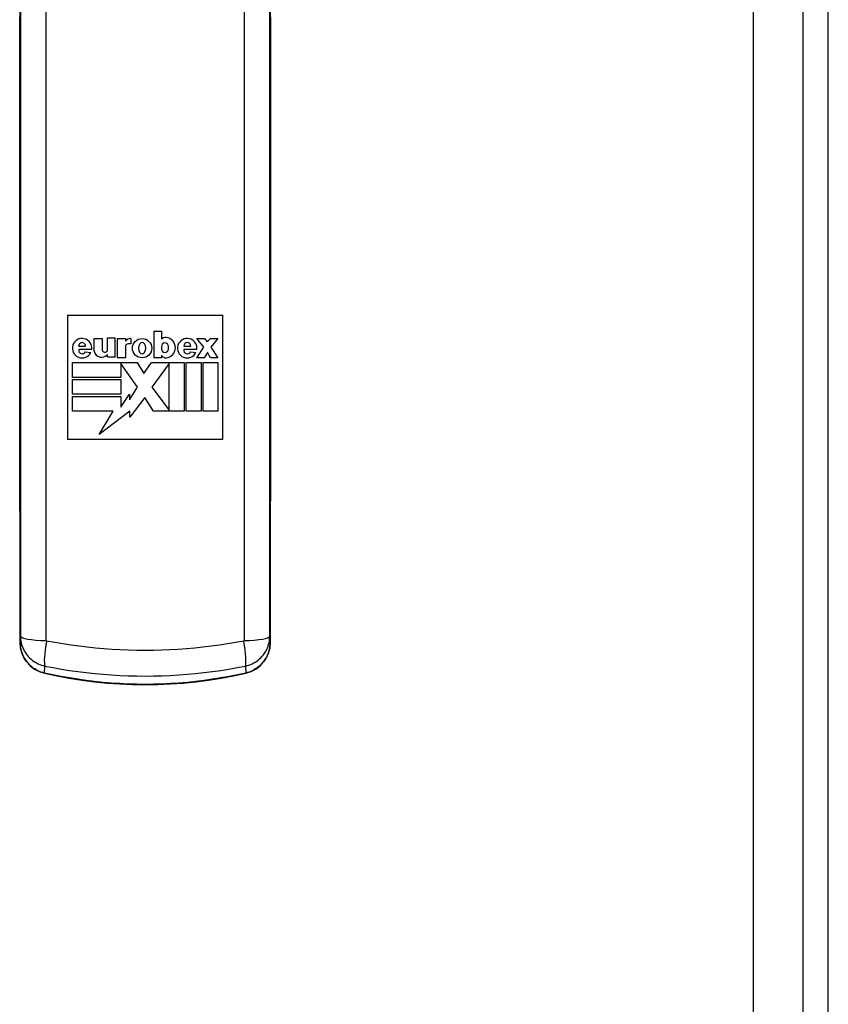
# Model space of a CAD drawing. Header units: inches. Extents: x 26 to 247, y 18 to 162.
# Tile 17 of 30: x 152.47 to 155.07, y 86 to 89.16. Entities that reach past the tile are written whole.
import ezdxf

# ---------------------------------------------------------------- set-up
doc = ezdxf.new("R2010")
doc.units = ezdxf.units.IN
doc.header["$MEASUREMENT"] = 0
doc.layers.add('Visible Edges(ANSI)', color=7, linetype='Continuous', lineweight=25)
doc.layers.add('Visible Tangent Edges(ANSI)', color=7, linetype='Continuous', lineweight=25)

msp = doc.modelspace()

# ---------------------------------------------------------------- linework, layer by layer
at = {"layer": 'Visible Edges(ANSI)'}
for p, q in [((155.0687, 67.1109), (155.0687, 114.9129)), ((154.9883, 67.2714), (154.9883, 114.7524)), ((152.6233, 88.2124), (152.6233, 87.8124)), ((152.6233, 88.2124), (153.1233, 88.2124)), ((153.1233, 87.8124), (153.1233, 88.2124)), ((152.9018, 88.1607), (152.9257, 88.1607)), ((152.9018, 88.0756), (152.9018, 88.1607)), ((152.9257, 88.1607), (152.9257, 88.135)), ((152.7091, 88.1373), (152.7348, 88.1373)), ((152.7091, 88.0966), (152.7091, 88.1373)), ((152.7348, 88.1373), (152.7348, 88.1022)), ((152.7521, 88.1392), (152.776, 88.1392)), ((152.7521, 88.1041), (152.7521, 88.1392)), ((152.776, 88.1392), (152.776, 88.077)), ((152.7849, 88.0751), (152.7849, 88.1373)), ((152.7849, 88.1373), (152.8097, 88.1373)), ((152.8097, 88.1373), (152.8097, 88.1289)), ((152.8275, 88.1373), (152.8275, 88.12)), ((153.0399, 88.1378), (153.0637, 88.1378)), ((153.0623, 88.1092), (153.0399, 88.1378)), ((153.0637, 88.1378), (153.0731, 88.1266)), ((153.0731, 88.1266), (153.0834, 88.1378)), ((153.0834, 88.1378), (153.1072, 88.1378)), ((153.1072, 88.1378), (153.0848, 88.1092)), ((152.6595, 88.113), (152.6819, 88.113)), ((152.7017, 88.1018), (152.6597, 88.1018)), ((152.681, 88.0952), (152.6988, 88.0925)), ((152.8097, 88.1111), (152.8097, 88.0751)), ((152.8275, 88.12), (152.8186, 88.12)), ((152.9257, 88.1121), (152.9257, 88.1036)), ((152.9482, 88.1036), (152.9482, 88.1121)), ((152.9973, 88.113), (153.0198, 88.113)), ((153.0395, 88.1018), (152.9975, 88.1018)), ((153.0188, 88.0952), (153.0366, 88.0925)), ((153.0389, 88.0756), (153.0623, 88.1092)), ((153.0848, 88.1092), (153.1072, 88.0756)), ((152.7521, 88.077), (152.7521, 88.0864)), ((152.776, 88.077), (152.7521, 88.077)), ((152.8097, 88.0751), (152.7849, 88.0751)), ((152.9257, 88.0756), (152.9018, 88.0756)), ((152.9257, 88.084), (152.9257, 88.0756)), ((153.0628, 88.0756), (153.0389, 88.0756)), ((153.074, 88.0924), (153.0628, 88.0756)), ((153.0834, 88.0756), (153.074, 88.0924)), ((153.1072, 88.0756), (153.0834, 88.0756)), ((152.6394, 88.0601), (152.8476, 88.0601)), ((152.6394, 88.0124), (152.6394, 88.0601)), ((152.7956, 88.0568), (152.7956, 88.0124)), ((152.849, 87.9806), (152.7956, 88.0568)), ((152.8476, 88.0601), (152.8696, 88.0255)), ((152.8696, 88.0255), (152.8934, 88.0601)), ((152.8934, 88.0601), (152.9987, 88.0601)), ((152.951, 88.0573), (152.8948, 87.9806)), ((152.951, 87.9067), (152.951, 88.0573)), ((152.9987, 88.0601), (152.9987, 87.9038)), ((153.0052, 88.0601), (153.053, 88.0601)), ((153.0052, 87.9038), (153.0052, 88.0601)), ((153.053, 88.0601), (153.053, 87.9038)), ((153.0595, 88.0601), (153.1072, 88.0601)), ((153.0595, 87.9038), (153.0595, 88.0601)), ((153.1072, 88.0601), (153.1072, 87.9038)), ((152.7956, 88.0124), (152.6394, 88.0124)), ((152.6394, 88.0058), (152.7956, 88.0058)), ((152.6394, 87.9581), (152.6394, 88.0058)), ((152.7956, 88.0058), (152.7956, 87.9581)), ((152.8228, 87.9399), (152.849, 87.9806)), ((152.8948, 87.9806), (152.951, 87.9067)), ((152.7956, 87.9581), (152.6394, 87.9581)), ((152.6394, 87.9516), (152.7956, 87.9516)), ((152.6394, 87.9038), (152.6394, 87.9516)), ((152.7956, 87.9169), (152.8228, 87.9591)), ((152.7956, 87.9516), (152.7956, 87.9169)), ((152.8228, 87.9591), (152.8228, 87.9399)), ((152.8724, 87.948), (152.8242, 87.8844)), ((152.9004, 87.9038), (152.8724, 87.948)), ((152.7708, 87.9038), (152.6394, 87.9038)), ((152.8242, 87.9041), (152.7259, 87.829)), ((152.7259, 87.829), (152.7708, 87.9038)), ((152.8242, 87.8844), (152.8242, 87.9041)), ((152.9987, 87.9038), (152.9004, 87.9038)), ((153.053, 87.9038), (153.0052, 87.9038)), ((153.1072, 87.9038), (153.0595, 87.9038)), ((153.1233, 87.8124), (152.6233, 87.8124))]:
    msp.add_line(p, q, dxfattribs=at)
at = {"layer": 'Visible Edges(ANSI)', "flags": 128}
for points in [[(152.4704, 89.1911), (152.4704, 89.1617), (152.4705, 89.1321), (152.4705, 89.1023), (152.4705, 89.0725), (152.4705, 89.0425), (152.4706, 89.0124), (152.4706, 88.9822), (152.4706, 88.952), (152.4705, 88.9217), (152.4705, 88.8915), (152.4705, 88.8613), (152.4705, 88.8311), (152.4704, 88.801), (152.4704, 88.771), (152.4704, 88.7411), (152.4703, 88.7113), (152.4702, 88.6818), (152.4702, 88.6524)], [(153.2764, 88.6524), (153.2764, 88.6818), (153.2763, 88.7113), (153.2763, 88.7411), (153.2762, 88.771), (153.2762, 88.801), (153.2761, 88.8311), (153.2761, 88.8613), (153.2761, 88.8915), (153.2761, 88.9217), (153.2761, 88.952), (153.2761, 88.9822), (153.2761, 89.0124), (153.2761, 89.0425), (153.2761, 89.0725), (153.2761, 89.1023), (153.2761, 89.1321), (153.2762, 89.1617), (153.2762, 89.1911)], [(152.4702, 88.5918), (152.4702, 88.6065), (152.4701, 88.6217), (152.4701, 88.6372), (152.4702, 88.6524)], [(153.2764, 88.6524), (153.2765, 88.6372), (153.2765, 88.6217), (153.2765, 88.6065), (153.2764, 88.5918)], [(152.4702, 88.5918), (152.4704, 88.5448), (152.4705, 88.4968), (152.4707, 88.448), (152.4708, 88.3986), (152.4709, 88.3486), (152.4709, 88.2982), (152.471, 88.2475), (152.471, 88.1966), (152.4711, 88.1457), (152.4711, 88.0947), (152.471, 88.044), (152.471, 87.9935), (152.4709, 87.9434), (152.4709, 87.8937), (152.4708, 87.8447), (152.4707, 87.7964)], [(153.2759, 87.7964), (153.2758, 87.8447), (153.2757, 87.8937), (153.2757, 87.9434), (153.2756, 87.9935), (153.2756, 88.044), (153.2756, 88.0947), (153.2756, 88.1457), (153.2756, 88.1966), (153.2756, 88.2475), (153.2757, 88.2982), (153.2758, 88.3486), (153.2758, 88.3986), (153.276, 88.448), (153.2761, 88.4968), (153.2762, 88.5448), (153.2764, 88.5918)], [(152.4707, 87.7369), (152.4707, 87.7516), (152.4706, 87.7668), (152.4706, 87.7818), (152.4707, 87.7964)], [(153.2759, 87.7964), (153.276, 87.7818), (153.276, 87.7668), (153.276, 87.7516), (153.2759, 87.7369)], [(152.4707, 87.7369), (152.4709, 87.6885), (152.471, 87.6395), (152.4711, 87.5899), (152.4712, 87.5398), (152.4713, 87.4896), (152.4714, 87.4392), (152.4715, 87.3888), (152.4715, 87.3384)], [(153.2751, 87.3384), (153.2752, 87.3888), (153.2752, 87.4392), (153.2753, 87.4896), (153.2754, 87.5398), (153.2755, 87.5899), (153.2756, 87.6395), (153.2758, 87.6885), (153.2759, 87.7369)], [(152.4716, 87.1603), (152.4729, 87.1438), (152.4769, 87.1277), (152.4835, 87.1123), (152.4927, 87.0981), (152.5041, 87.0856), (152.5177, 87.0751), (152.5329, 87.067), (152.5495, 87.0616)], [(153.1971, 87.0616), (153.2137, 87.067), (153.2291, 87.0751), (153.2426, 87.0857), (153.2541, 87.0983), (153.2631, 87.1124), (153.2697, 87.1278), (153.2737, 87.1438), (153.275, 87.1603)], [(152.5495, 87.0616), (152.5894, 87.0531), (152.6295, 87.0457), (152.6698, 87.0394), (152.7104, 87.0343), (152.751, 87.0303), (152.7918, 87.0274), (152.8325, 87.0257), (152.8733, 87.0251), (152.9141, 87.0257), (152.9548, 87.0274), (152.9956, 87.0303), (153.0362, 87.0343), (153.0768, 87.0394), (153.1171, 87.0457), (153.1572, 87.0531), (153.1971, 87.0616)]]:
    msp.add_lwpolyline(points, dxfattribs=at)
at = {"layer": 'Visible Edges(ANSI)'}
msp.add_circle((152.8635, 88.1064), 0.0311, dxfattribs=at)
for centre, radius, start, end in [((152.6707, 88.1064), 0.0313, 351.4159, 333.5756), ((152.8279, 88.1135), 0.0239, 91.0011, 139.6913), ((152.939, 88.1224), 0.0182, 84.5699, 136.5422), ((152.9376, 88.1081), 0.0327, 275.4301, 84.5699), ((153.0085, 88.1064), 0.0313, 351.4163, 333.5756), ((152.6707, 88.113), 0.0112, 359.9996, 179.9996), ((152.6708, 88.0999), 0.0112, 170.4055, 335.3757), ((152.733, 88.1013), 0.0243, 191.1856, 322.0201), ((152.7436, 88.1022), 0.00876, 180, 12.6079), ((152.8186, 88.1111), 0.00889, 90, 180), ((152.878, 88.1065), 0.0262, 147.0462, 213.6569), ((152.8635, 88.1144), 0.00983, 40.5763, 139.431), ((152.849, 88.1065), 0.0262, 325.1553, 33.0999), ((152.9369, 88.1121), 0.0112, 0, 180), ((152.9369, 88.1036), 0.0112, 180, 0), ((153.0085, 88.113), 0.0112, 0, 180), ((153.0086, 88.0999), 0.0112, 170.4088, 335.3726), ((152.8636, 88.0985), 0.00983, 221.2325, 314.731), ((152.9393, 88.0905), 0.0151, 205.8544, 275.4301)]:
    msp.add_arc(centre, radius, start, end, dxfattribs=at)
for centre, major_axis, ratio, start_param, end_param in [((152.4684, 87.9463), (-0.0046, 8.559), 0.000324, 4.620428, 4.641305), ((153.2782, 87.9463), (-0.0046, -8.559), 0.000322, 4.783473, 4.80435)]:
    msp.add_ellipse(centre, major_axis=major_axis, ratio=ratio, start_param=start_param, end_param=end_param, dxfattribs=at)
at = {"layer": 'Visible Tangent Edges(ANSI)'}
for p, q in [((154.8273, 114.7524), (154.8273, 67.2714)), ((152.4716, 87.1603), (152.4715, 87.3384)), ((153.2751, 87.3384), (153.275, 87.1603)), ((152.4726, 87.1809), (152.4716, 87.1603)), ((153.275, 87.1603), (153.274, 87.1809)), ((152.5499, 87.0624), (152.5511, 87.0848)), ((153.1955, 87.0848), (153.1967, 87.0624))]:
    msp.add_line(p, q, dxfattribs=at)
at = {"layer": 'Visible Tangent Edges(ANSI)', "flags": 128}
for points in [[(152.5554, 87.1667), (152.5554, 87.2646), (152.5554, 87.3627), (152.5554, 87.461), (152.5554, 87.5594), (152.5554, 87.6581), (152.5554, 87.7569), (152.5554, 87.8559), (152.5554, 87.955), (152.5554, 88.0542), (152.5554, 88.1535), (152.5554, 88.2529), (152.5554, 88.3523), (152.5554, 88.4517), (152.5554, 88.5512), (152.5554, 88.6507), (152.5554, 88.7502), (152.5554, 88.8496), (152.5554, 88.949), (152.5554, 89.0483), (152.5554, 89.1475), (152.5554, 89.2466)], [(153.1912, 89.2466), (153.1912, 89.1475), (153.1912, 89.0483), (153.1912, 88.949), (153.1912, 88.8496), (153.1912, 88.7502), (153.1912, 88.6507), (153.1912, 88.5512), (153.1912, 88.4517), (153.1912, 88.3523), (153.1912, 88.2529), (153.1912, 88.1535), (153.1912, 88.0542), (153.1912, 87.955), (153.1912, 87.8559), (153.1912, 87.7569), (153.1912, 87.6581), (153.1912, 87.5594), (153.1912, 87.461), (153.1912, 87.3627), (153.1912, 87.2646), (153.1913, 87.1667)], [(152.4726, 89.2083), (152.4726, 89.1068), (152.4726, 89.0052), (152.4726, 88.9036), (152.4726, 88.8018), (152.4726, 88.7), (152.4726, 88.5982), (152.4726, 88.4964), (152.4726, 88.3946), (152.4726, 88.2928), (152.4726, 88.1911), (152.4726, 88.0895), (152.4726, 87.9879), (152.4726, 87.8864), (152.4726, 87.7851), (152.4726, 87.6839), (152.4726, 87.5829), (152.4726, 87.4821), (152.4726, 87.3815), (152.4726, 87.2811), (152.4726, 87.1809)], [(153.274, 87.1809), (153.274, 87.2811), (153.274, 87.3815), (153.274, 87.4821), (153.274, 87.5829), (153.274, 87.6839), (153.274, 87.7851), (153.274, 87.8864), (153.274, 87.9879), (153.274, 88.0895), (153.274, 88.1911), (153.274, 88.2928), (153.274, 88.3946), (153.274, 88.4964), (153.274, 88.5982), (153.274, 88.7), (153.274, 88.8018), (153.274, 88.9036), (153.274, 89.0052), (153.274, 89.1068), (153.274, 89.2083)], [(152.4702, 88.6523), (152.4703, 88.6915), (152.4703, 88.7311), (152.4704, 88.7709), (152.4705, 88.811), (152.4705, 88.8512), (152.4705, 88.8915), (152.4706, 88.9318), (152.4706, 88.9722), (152.4706, 89.0124), (152.4705, 89.0526), (152.4705, 89.0925), (152.4705, 89.1322), (152.4704, 89.1717)], [(153.2762, 89.1717), (153.2761, 89.1322), (153.2761, 89.0925), (153.2761, 89.0526), (153.2761, 89.0124), (153.2761, 88.9722), (153.2761, 88.9318), (153.2761, 88.8915), (153.2761, 88.8512), (153.2762, 88.811), (153.2762, 88.7709), (153.2763, 88.7311), (153.2764, 88.6915), (153.2764, 88.6523)], [(152.4702, 88.5921), (152.4702, 88.5944), (152.4702, 88.5968), (152.4702, 88.5992), (152.4702, 88.6017), (152.4702, 88.6041), (152.4702, 88.6066), (152.4702, 88.6091), (152.4702, 88.6116), (152.4701, 88.6141), (152.4701, 88.6167), (152.4701, 88.6192), (152.4701, 88.6218), (152.4701, 88.6243), (152.4701, 88.6269), (152.4701, 88.6295), (152.4701, 88.632), (152.4701, 88.6346), (152.4701, 88.6371), (152.4701, 88.6397), (152.4701, 88.6422), (152.4702, 88.6448), (152.4702, 88.6473), (152.4702, 88.6498), (152.4702, 88.6523)], [(153.2764, 88.6523), (153.2765, 88.6498), (153.2765, 88.6473), (153.2765, 88.6448), (153.2765, 88.6422), (153.2765, 88.6397), (153.2765, 88.6371), (153.2765, 88.6346), (153.2765, 88.632), (153.2765, 88.6295), (153.2765, 88.6269), (153.2765, 88.6243), (153.2765, 88.6218), (153.2765, 88.6192), (153.2765, 88.6167), (153.2765, 88.6141), (153.2765, 88.6116), (153.2765, 88.6091), (153.2765, 88.6066), (153.2764, 88.6041), (153.2764, 88.6017), (153.2764, 88.5992), (153.2764, 88.5968), (153.2764, 88.5944), (153.2764, 88.5921)], [(152.4707, 87.7962), (152.4707, 87.8283), (152.4708, 87.8608), (152.4709, 87.8936), (152.4709, 87.9266), (152.471, 87.9599), (152.471, 87.9934), (152.471, 88.027), (152.471, 88.0608), (152.4711, 88.0947), (152.4711, 88.1286), (152.4711, 88.1626), (152.471, 88.1966), (152.471, 88.2306), (152.471, 88.2645), (152.4709, 88.2983), (152.4709, 88.3319), (152.4708, 88.3654), (152.4708, 88.3987), (152.4707, 88.4318), (152.4706, 88.4645), (152.4705, 88.497), (152.4704, 88.5291), (152.4703, 88.5608), (152.4702, 88.5921)], [(153.2764, 88.5921), (153.2763, 88.5608), (153.2762, 88.5291), (153.2761, 88.497), (153.276, 88.4645), (153.2759, 88.4318), (153.2758, 88.3987), (153.2758, 88.3654), (153.2757, 88.3319), (153.2757, 88.2983), (153.2756, 88.2645), (153.2756, 88.2306), (153.2756, 88.1966), (153.2756, 88.1626), (153.2756, 88.1286), (153.2756, 88.0947), (153.2756, 88.0608), (153.2756, 88.027), (153.2756, 87.9934), (153.2756, 87.9599), (153.2757, 87.9266), (153.2757, 87.8936), (153.2758, 87.8608), (153.2759, 87.8283), (153.2759, 87.7962)], [(152.4707, 87.737), (152.4707, 87.7394), (152.4707, 87.7419), (152.4707, 87.7443), (152.4707, 87.7468), (152.4707, 87.7492), (152.4707, 87.7517), (152.4707, 87.7542), (152.4707, 87.7567), (152.4706, 87.7592), (152.4706, 87.7617), (152.4706, 87.7642), (152.4706, 87.7668), (152.4706, 87.7693), (152.4706, 87.7718), (152.4706, 87.7743), (152.4706, 87.7768), (152.4706, 87.7792), (152.4706, 87.7817), (152.4706, 87.7842), (152.4707, 87.7866), (152.4707, 87.7891), (152.4707, 87.7915), (152.4707, 87.7939), (152.4707, 87.7962)], [(153.2759, 87.7962), (153.276, 87.7939), (153.276, 87.7915), (153.276, 87.7891), (153.276, 87.7866), (153.276, 87.7842), (153.276, 87.7817), (153.276, 87.7792), (153.276, 87.7768), (153.276, 87.7743), (153.276, 87.7718), (153.276, 87.7693), (153.276, 87.7668), (153.276, 87.7642), (153.276, 87.7617), (153.276, 87.7592), (153.276, 87.7567), (153.276, 87.7542), (153.276, 87.7517), (153.2759, 87.7492), (153.2759, 87.7468), (153.2759, 87.7443), (153.2759, 87.7419), (153.2759, 87.7394), (153.2759, 87.737)], [(152.4715, 87.3384), (152.4715, 87.3551), (152.4715, 87.3719), (152.4715, 87.3887), (152.4714, 87.4056), (152.4714, 87.4224), (152.4714, 87.4392), (152.4714, 87.456), (152.4714, 87.4728), (152.4713, 87.4896), (152.4713, 87.5064), (152.4713, 87.5231), (152.4712, 87.5399), (152.4712, 87.5566), (152.4712, 87.5733), (152.4711, 87.59), (152.4711, 87.6066), (152.4711, 87.6231), (152.471, 87.6396), (152.471, 87.656), (152.4709, 87.6724), (152.4709, 87.6887), (152.4708, 87.7049), (152.4708, 87.721), (152.4707, 87.737)], [(153.2759, 87.737), (153.2759, 87.721), (153.2758, 87.7049), (153.2758, 87.6887), (153.2757, 87.6724), (153.2757, 87.656), (153.2756, 87.6396), (153.2756, 87.6231), (153.2755, 87.6066), (153.2755, 87.59), (153.2754, 87.5733), (153.2754, 87.5566), (153.2754, 87.5399), (153.2753, 87.5231), (153.2753, 87.5064), (153.2753, 87.4896), (153.2753, 87.4728), (153.2752, 87.456), (153.2752, 87.4392), (153.2752, 87.4224), (153.2752, 87.4056), (153.2752, 87.3887), (153.2751, 87.3719), (153.2751, 87.3551), (153.2751, 87.3384)], [(152.4726, 87.1809), (152.4728, 87.1756), (152.4732, 87.1702), (152.474, 87.1649), (152.475, 87.1596), (152.4764, 87.1543), (152.478, 87.1491), (152.48, 87.144), (152.4822, 87.1389), (152.4848, 87.134), (152.4876, 87.1292), (152.4907, 87.1246), (152.4941, 87.1201), (152.4978, 87.1158), (152.5016, 87.1117), (152.5058, 87.1078), (152.5101, 87.1042), (152.5147, 87.1008), (152.5195, 87.0976), (152.5244, 87.0948), (152.5295, 87.0922), (152.5347, 87.0899), (152.5401, 87.0879), (152.5456, 87.0862), (152.5511, 87.0848)], [(153.1955, 87.0848), (153.201, 87.0862), (153.2065, 87.0879), (153.2118, 87.0899), (153.217, 87.0921), (153.2221, 87.0947), (153.2271, 87.0976), (153.2318, 87.1007), (153.2364, 87.1041), (153.2408, 87.1077), (153.2449, 87.1116), (153.2488, 87.1157), (153.2524, 87.12), (153.2558, 87.1245), (153.2589, 87.1291), (153.2618, 87.1339), (153.2643, 87.1388), (153.2666, 87.1439), (153.2685, 87.149), (153.2702, 87.1542), (153.2716, 87.1595), (153.2726, 87.1648), (153.2734, 87.1702), (153.2739, 87.1756), (153.274, 87.1809)], [(152.5499, 87.0624), (152.5444, 87.0638), (152.5389, 87.0655), (152.5336, 87.0676), (152.5284, 87.0699), (152.5233, 87.0725), (152.5184, 87.0754), (152.5137, 87.0785), (152.5092, 87.082), (152.5049, 87.0856), (152.5008, 87.0895), (152.4969, 87.0936), (152.4933, 87.098), (152.4899, 87.1025), (152.4868, 87.1072), (152.4839, 87.1121), (152.4814, 87.1171), (152.4791, 87.1222), (152.4772, 87.1274), (152.4755, 87.1327), (152.4741, 87.1381), (152.473, 87.1436), (152.4722, 87.1492), (152.4717, 87.1547), (152.4716, 87.1603)], [(152.5567, 87.1651), (152.5566, 87.1652), (152.5565, 87.1652), (152.5564, 87.1652), (152.5563, 87.1653), (152.5562, 87.1653), (152.5561, 87.1653), (152.5561, 87.1654), (152.556, 87.1655), (152.5559, 87.1655), (152.5558, 87.1656), (152.5558, 87.1656), (152.5557, 87.1657), (152.5557, 87.1658), (152.5556, 87.1659), (152.5556, 87.1659), (152.5555, 87.166), (152.5555, 87.1661), (152.5555, 87.1662), (152.5554, 87.1663), (152.5554, 87.1664), (152.5554, 87.1665), (152.5554, 87.1665), (152.5554, 87.1666), (152.5554, 87.1667)], [(153.19, 87.1651), (153.164, 87.1604), (153.138, 87.156), (153.1118, 87.152), (153.0855, 87.1484), (153.0592, 87.1453), (153.0327, 87.1425), (153.0062, 87.1402), (152.9797, 87.1383), (152.9531, 87.1368), (152.9265, 87.1358), (152.8999, 87.1352), (152.8733, 87.1349), (152.8467, 87.1352), (152.8201, 87.1358), (152.7935, 87.1368), (152.7669, 87.1383), (152.7404, 87.1402), (152.7139, 87.1425), (152.6874, 87.1453), (152.6611, 87.1484), (152.6348, 87.152), (152.6086, 87.156), (152.5826, 87.1604), (152.5567, 87.1651)], [(153.1913, 87.1667), (153.1912, 87.1666), (153.1912, 87.1665), (153.1912, 87.1665), (153.1912, 87.1664), (153.1912, 87.1663), (153.1912, 87.1662), (153.1911, 87.1661), (153.1911, 87.166), (153.191, 87.1659), (153.191, 87.1659), (153.191, 87.1658), (153.1909, 87.1657), (153.1908, 87.1656), (153.1908, 87.1656), (153.1907, 87.1655), (153.1906, 87.1655), (153.1906, 87.1654), (153.1905, 87.1653), (153.1904, 87.1653), (153.1903, 87.1653), (153.1902, 87.1652), (153.1901, 87.1652), (153.19, 87.1652), (153.19, 87.1651)], [(153.275, 87.1603), (153.2749, 87.1547), (153.2744, 87.1492), (153.2736, 87.1437), (153.2725, 87.1382), (153.2712, 87.1328), (153.2695, 87.1275), (153.2675, 87.1223), (153.2653, 87.1172), (153.2627, 87.1122), (153.2599, 87.1073), (153.2568, 87.1026), (153.2534, 87.0981), (153.2498, 87.0938), (153.2459, 87.0896), (153.2418, 87.0857), (153.2375, 87.082), (153.233, 87.0786), (153.2283, 87.0754), (153.2234, 87.0725), (153.2183, 87.0699), (153.2131, 87.0676), (153.2077, 87.0655), (153.2022, 87.0638), (153.1967, 87.0624)], [(152.5511, 87.0848), (152.5775, 87.0797), (152.604, 87.0751), (152.6306, 87.0709), (152.6573, 87.0671), (152.6842, 87.0638), (152.7111, 87.0609), (152.738, 87.0584), (152.7651, 87.0564), (152.7921, 87.0548), (152.8192, 87.0537), (152.8462, 87.053), (152.8733, 87.0528), (152.9004, 87.053), (152.9274, 87.0537), (152.9545, 87.0548), (152.9815, 87.0564), (153.0085, 87.0584), (153.0355, 87.0609), (153.0624, 87.0638), (153.0893, 87.0671), (153.116, 87.0709), (153.1426, 87.0751), (153.1691, 87.0797), (153.1955, 87.0848)], [(153.1967, 87.0624), (153.1702, 87.0566), (153.1435, 87.0513), (153.1168, 87.0465), (153.09, 87.0422), (153.063, 87.0384), (153.036, 87.0352), (153.009, 87.0324), (152.9819, 87.0301), (152.9547, 87.0283), (152.9276, 87.027), (152.9004, 87.0263), (152.8733, 87.026), (152.8461, 87.0263), (152.819, 87.027), (152.7919, 87.0283), (152.7647, 87.0301), (152.7376, 87.0324), (152.7106, 87.0351), (152.6836, 87.0384), (152.6567, 87.0422), (152.6298, 87.0465), (152.6031, 87.0513), (152.5764, 87.0566), (152.5499, 87.0624)]]:
    msp.add_lwpolyline(points, dxfattribs=at)
at = {"layer": 'Visible Tangent Edges(ANSI)'}
for centre, major_axis, ratio, start_param, end_param in [((152.5292, 88.6523), (-0.0591, 0.0001), 0.255828, 0, 0.009027), ((153.2174, 88.6523), (0.0591, 0.0001), 0.255828, 6.274158, 6.283185), ((152.5293, 88.5921), (-0.0591, -0.0002), 0.406019, 6.273636, 6.283185), ((153.2174, 88.5921), (0.0591, -0.0002), 0.406019, 0, 0.009549), ((152.5297, 87.7963), (-0.0591, 0.0001), 0.345406, 0, 0.009299), ((153.2169, 87.7963), (0.0591, 0.0001), 0.345406, 6.273886, 6.283185), ((152.5298, 87.7371), (-0.0591, -0.0002), 0.305399, 6.274021, 6.283185), ((153.2169, 87.7371), (0.0591, -0.0002), 0.305399, 0, 0.009164), ((152.5305, 87.3384), (-0.0591, 0), 0.071024, 0, 0.008749), ((153.2161, 87.3384), (0.0591, 0), 0.071024, 6.274437, 6.283185), ((152.571, 87.1811), (-0.0984, 0), 0.147423, 0.008823, 1.411149), ((153.1756, 87.1811), (0.0984, 0), 0.147423, 4.872036, 6.274362), ((152.5306, 87.1603), (-0.0591, 0), 0.091831, 0, 0.008764), ((152.5722, 87.1795), (-0.0193, -0.0965), 0.128628, 4.88723, 6.111325), ((153.1744, 87.1795), (0.0193, -0.0965), 0.128628, 0.17186, 1.395956), ((153.216, 87.1603), (0.0591, 0), 0.091831, 6.274422, 6.283185), ((152.5627, 87.1192), (-0.0131, -0.0576), 0.021586, 0, 0.170428), ((153.184, 87.1192), (0.0131, -0.0576), 0.021586, 6.112757, 6.283185)]:
    msp.add_ellipse(centre, major_axis=major_axis, ratio=ratio, start_param=start_param, end_param=end_param, dxfattribs=at)

doc.saveas('drawing.dxf')
